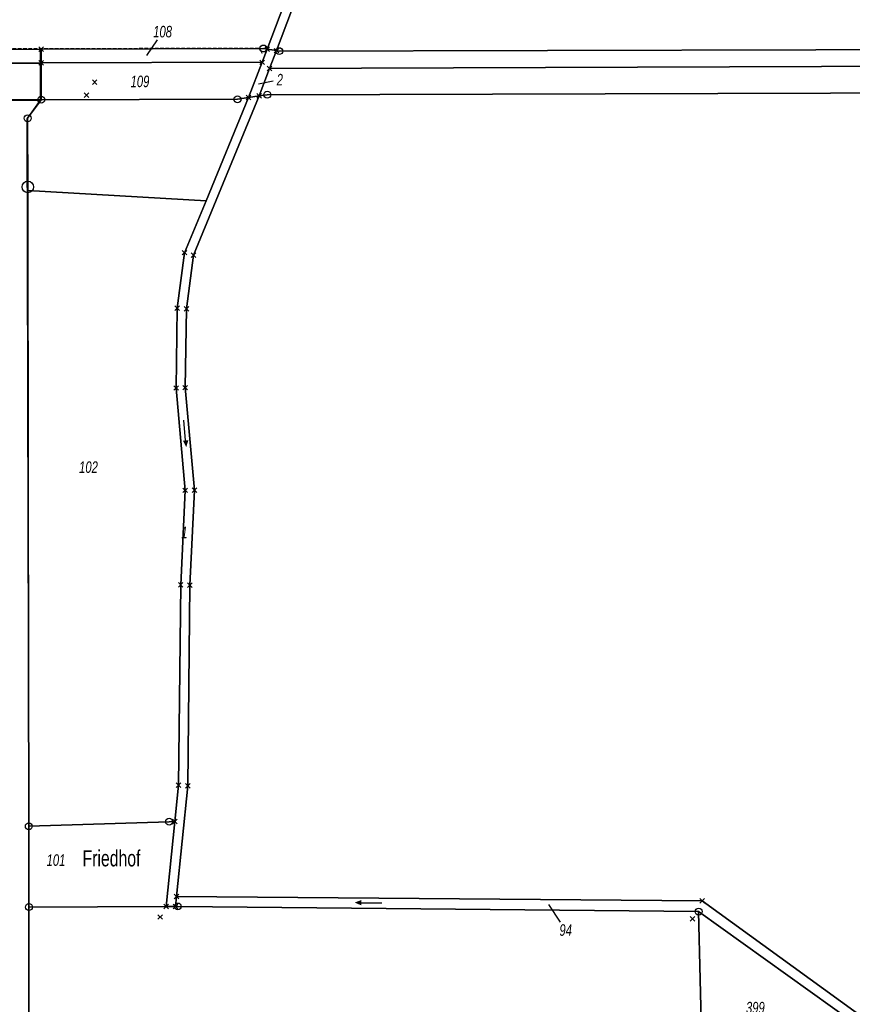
# Model space of a CAD drawing. Header units: metres. Extents: x 339653 to 341672, y 5744753 to 5747397.
# Tile 112 of 256: x 340692 to 340873, y 5745755 to 5745968. Entities that reach past the tile are written whole.
import ezdxf

# ---------------------------------------------------------------- set-up
doc = ezdxf.new("R2010")
doc.units = ezdxf.units.M
doc.header["$LTSCALE"] = 0.03
doc.header["$PDMODE"] = 3
doc.header["$PDSIZE"] = 0.5
doc.linetypes.add('STRICHLINIEX2', pattern=[38.1, 25.4, -12.7])
for name, color, linetype, lineweight in [('B-V-Kanal_RW', 131, 'STRICHLINIEX2', 18), ('Flurstücke_Grenzpunkte', 7, 'Continuous', 25), ('Gewässer', 7, 'Continuous', 25), ('Netzpunkte', 7, 'Continuous', 25), ('Siedlung', 7, 'Continuous', 25), ('Vegetation', 7, 'Continuous', 25), ('Verkehr', 7, 'Continuous', 25)]:
    doc.layers.add(name, color=color, linetype=linetype, lineweight=lineweight)
doc.layers.add('UMRINGE_FLURSTUECKSABGRENZUNGEN', color=7, linetype='Continuous')
doc.styles.add('Flurstücksnummer - K 10 700', font='ariali.ttf', dxfattribs={"width": 0.7})
doc.styles.add('Plätze_ Anlagen_ Bahnhof - N 14', font='arial.ttf', dxfattribs={"width": 0.7})

# ---------------------------------------------------------------- blocks, each defined once
blk = doc.blocks.new('Bach', base_point=(-0.007389, 0))
blk.add_hatch(color=256).paths.add_polyline_path([(-0.5, 0), (-0.253694, 0.098522), (-0.253694, -0.098522)], flags=0)
blk.add_line((-0.253694, 0), (0.485223, 0))
blk = doc.blocks.new('Grenzpunkt. Abmarkung nach Quellenlage nicht zu spezifizieren')
at = {"lineweight": -2}
blk.add_hatch(color=256, dxfattribs=at).paths.add_polyline_path([(0, 0.165, -1), (0, -0.165, -1)], flags=0)
blk.add_point((0, 0), dxfattribs=at)
blk = doc.blocks.new('Grenzpunkt mit Abmarkung (Marke)')
at = {"lineweight": -2}
blk.add_circle((0, 0), 0.499, dxfattribs=at)
blk = doc.blocks.new('S1600.8202')
at = {"lineweight": -2}
blk.add_circle((-0.000001, 0.000001), 0.5, dxfattribs=at)

msp = doc.modelspace()

# ---------------------------------------------------------------- linework, layer by layer
at = {"layer": 'B-V-Kanal_RW', "color": 83}
msp.add_polyline3d([(340744.85, 5745960.895, 0), (340744.1, 5745962.072, 0), (340562.484, 5745961.724, 0), (340559.525, 5745950.066, 0), (340514.458, 5745949.196, 0), (340507.542, 5745940.757, 0), (340492.882, 5745919.528, 0), (340475.395, 5745905.434, 0), (340475.806, 5745905.491, 0)], dxfattribs=at)
msp.add_polyline3d([(340744.85, 5745960.895, 0), (340744.1, 5745962.072, 0), (340562.484, 5745961.724, 0), (340559.525, 5745950.066, 0), (340514.458, 5745949.196, 0), (340507.542, 5745940.757, 0), (340492.882, 5745919.528, 0), (340475.395, 5745905.434, 0), (340475.806, 5745905.491, 0)], dxfattribs=at)
msp.add_polyline3d([(340744.85, 5745960.895, 0), (340744.1, 5745962.072, 0), (340562.484, 5745961.724, 0), (340559.525, 5745950.066, 0), (340514.458, 5745949.196, 0), (340507.542, 5745940.757, 0), (340492.882, 5745919.528, 0), (340475.395, 5745905.434, 0), (340475.806, 5745905.491, 0)], dxfattribs=at)
msp.add_polyline3d([(340744.85, 5745960.895, 0), (340744.1, 5745962.072, 0), (340562.484, 5745961.724, 0), (340559.525, 5745950.066, 0), (340514.458, 5745949.196, 0), (340507.542, 5745940.757, 0), (340492.882, 5745919.528, 0), (340475.395, 5745905.434, 0), (340475.806, 5745905.491, 0)], dxfattribs=at)
at = {"layer": 'Flurstücke_Grenzpunkte', "color": 83}
for p, q in [((340722.073, 5745963.857), (340719.754, 5745960.436)), ((340747.202, 5745954.91), (340744.056, 5745954.226)), ((340809.476, 5745772.607), (340806.99, 5745776.428))]:
    msp.add_line(p, q, dxfattribs=at)
for points in [[(340779.458, 5746044.94), (340747.931, 5745961.518), (340745.92, 5745961.851), (340776.011, 5746041.478), (340777.644, 5746045.799), (340790.601, 5746068.798), (340796.249, 5746075.963), (340810.518, 5746079.679), (340829.682, 5746080.413), (340880.201, 5746082.348), (340895.146, 5746081.926), (340895.873, 5746079.929), (340880.193, 5746080.348), (340810.816, 5746077.689), (340797.404, 5746074.198), (340792.264, 5746067.676)], [(340748.543, 5745961.417), (340747.931, 5745961.518), (340779.458, 5746044.94), (340792.264, 5746067.676), (340797.404, 5746074.198), (340810.816, 5746077.689), (340880.193, 5746080.348), (340895.873, 5746079.929), (340896.415, 5746078.439), (340930.678, 5746076.533), (341046.403, 5746070.095), (341105.319, 5746078.461), (341107.43, 5746063.61), (341122.242, 5746065.717), (341126.233, 5746037.635), (341126.202, 5746024.803), (341126.101, 5745983.448), (341126.05, 5745962.351), (340922.936, 5745961.848)], [(340696.92, 5745961.864), (340623.443, 5745961.674), (340653.286, 5746041.801), (340678.291, 5746041.735), (340763.987, 5746041.509), (340776.011, 5746041.478), (340745.92, 5745961.851), (340745.093, 5745961.988)], [(340746.456, 5745957.636), (340747.931, 5745961.518), (340748.543, 5745961.417), (340922.936, 5745961.848), (341126.05, 5745962.351), (341134.379, 5745962.504), (341134.459, 5745962.01), (341134.539, 5745961.516), (341125.158, 5745959.034)], [(340559.642, 5745950.525), (340559.993, 5745958.507), (340560.114, 5745961.509), (340623.443, 5745961.674), (340696.92, 5745961.864), (340696.929, 5745958.864), (340562.507, 5745958.516), (340562.164, 5745950.527)], [(340744.822, 5745958.988), (340696.929, 5745958.864), (340696.92, 5745961.864), (340745.093, 5745961.988), (340745.92, 5745961.851)], [(340744.203, 5745951.706), (340741.894, 5745951.353), (340744.822, 5745958.988), (340745.92, 5745961.851), (340747.931, 5745961.518), (340746.456, 5745957.636)], [(340562.164, 5745950.527), (340562.507, 5745958.516), (340696.929, 5745958.864), (340696.953, 5745950.884), (340681.999, 5745950.851)], [(340696.953, 5745950.884), (340696.929, 5745958.864), (340744.822, 5745958.988), (340741.894, 5745951.353), (340739.493, 5745950.985)], [(340745.943, 5745951.974), (340744.203, 5745951.706), (340746.456, 5745957.636), (341125.158, 5745959.034), (341123.46, 5745953.073), (341087.719, 5745952.969)], [(340726.062, 5745775.993), (340724.051, 5745775.985), (340725.93, 5745794.41), (340726.732, 5745802.278), (340727.18, 5745845.735), (340728.172, 5745866.206), (340726.178, 5745888.39), (340726.435, 5745905.681), (340728.034, 5745917.724), (340732.677, 5745928.99), (340741.894, 5745951.353), (340744.203, 5745951.706), (340729.982, 5745917.202), (340728.431, 5745905.529), (340728.179, 5745888.468), (340730.176, 5745866.246), (340729.179, 5745845.672), (340728.729, 5745802.173), (340726.265, 5745778.16)], [(340681.451, 5745673.953), (340685.342, 5745677.222), (340685.288, 5745769.673), (340685.285, 5745775.812), (340685.145, 5745863.082), (340685.011, 5745946.856), (340681.999, 5745950.851), (340696.953, 5745950.884), (340694.013, 5745946.856), (340694.039, 5745931.179), (340694.147, 5745866.099), (340694.265, 5745793.392), (340694.294, 5745775.86), (340694.382, 5745668.527)], [(340694.265, 5745793.392), (340694.147, 5745866.099), (340694.039, 5745931.179), (340694.013, 5745946.856), (340696.953, 5745950.884), (340739.493, 5745950.985), (340741.894, 5745951.353), (340732.677, 5745928.99), (340728.034, 5745917.724), (340726.435, 5745905.681), (340726.178, 5745888.39), (340728.172, 5745866.206), (340727.18, 5745845.735), (340726.732, 5745802.278), (340725.93, 5745794.41), (340724.675, 5745794.37)], [(340724.051, 5745775.985), (340694.294, 5745775.86), (340694.265, 5745793.392), (340724.675, 5745794.37), (340725.93, 5745794.41)], [(340726.555, 5745775.995), (340726.062, 5745775.993), (340726.265, 5745778.16), (340840.195, 5745777.19), (340883.318, 5745745.96), (340885.328, 5745744.504), (340884.15, 5745744.114), (340882.973, 5745743.724), (340839.428, 5745774.889)], [(340694.382, 5745668.527), (340694.294, 5745775.86), (340724.051, 5745775.985), (340726.062, 5745775.993), (340726.555, 5745775.995), (340839.428, 5745774.889), (340840.485, 5745730.682), (340864.837, 5745738.256), (340864.819, 5745722.868), (340851.22, 5745722.991), (340850.236, 5745694.738), (340817.394, 5745695.55), (340809.402, 5745694.914), (340800.485, 5745693.297), (340782.499, 5745688.542), (340756.115, 5745680.765), (340737.344, 5745674.544), (340729.488, 5745672.339), (340716.821, 5745669.898)], [(340864.837, 5745738.256), (340840.485, 5745730.682), (340839.428, 5745774.889), (340882.973, 5745743.724)]]:
    msp.add_lwpolyline(points, close=True, dxfattribs=at)
for points in [[(340745.92, 5745961.851), (340776.011, 5746041.478)], [(340744.822, 5745958.988), (340745.92, 5745961.851)], [(340741.894, 5745951.353), (340744.822, 5745958.988)], [(340883.318, 5745745.96), (340840.195, 5745777.19), (340726.265, 5745778.16), (340728.729, 5745802.173), (340729.179, 5745845.672), (340730.176, 5745866.246), (340728.179, 5745888.468), (340728.431, 5745905.529), (340729.982, 5745917.202), (340744.203, 5745951.706), (340745.943, 5745951.974), (341087.719, 5745952.969)], [(340681.999, 5745950.851), (340696.953, 5745950.884)], [(340696.953, 5745950.884), (340739.493, 5745950.985)], [(340732.677, 5745928.99), (340741.894, 5745951.353)], [(340739.493, 5745950.985), (340741.894, 5745951.353)], [(340728.034, 5745917.724), (340732.677, 5745928.99)], [(340726.435, 5745905.681), (340728.034, 5745917.724)], [(340726.178, 5745888.39), (340726.435, 5745905.681)], [(340726.178, 5745888.39), (340728.172, 5745866.206)], [(340727.18, 5745845.735), (340728.172, 5745866.206)], [(340726.732, 5745802.278), (340727.18, 5745845.735)], [(340725.93, 5745794.41), (340726.732, 5745802.278)], [(340724.051, 5745775.985), (340725.93, 5745794.41)], [(340694.294, 5745775.86), (340724.051, 5745775.985)], [(340694.294, 5745775.86), (340694.382, 5745668.527)]]:
    msp.add_lwpolyline(points, dxfattribs=at)
at = {"layer": 'Gewässer', "color": 83}
for points in [[(340779.458, 5746044.94), (340747.931, 5745961.518), (340748.543, 5745961.417), (340922.936, 5745961.848)], [(340882.973, 5745743.724), (340839.428, 5745774.889), (340726.555, 5745775.995), (340726.062, 5745775.993), (340724.051, 5745775.985), (340725.93, 5745794.41), (340726.732, 5745802.278), (340727.18, 5745845.735), (340728.172, 5745866.206), (340726.178, 5745888.39), (340726.435, 5745905.681), (340728.034, 5745917.724), (340732.677, 5745928.99), (340741.894, 5745951.353), (340744.822, 5745958.988), (340745.92, 5745961.851), (340776.011, 5746041.478)], [(341125.158, 5745959.034), (340746.456, 5745957.636), (340744.203, 5745951.706), (340729.982, 5745917.202), (340728.431, 5745905.529), (340728.179, 5745888.468), (340730.176, 5745866.246), (340729.179, 5745845.672), (340728.729, 5745802.173), (340726.265, 5745778.16), (340840.195, 5745777.19), (340883.318, 5745745.96)]]:
    msp.add_lwpolyline(points, dxfattribs=at)
msp.add_lwpolyline([(340559.993, 5745958.507), (340560.114, 5745961.509), (340623.443, 5745961.674), (340696.92, 5745961.864), (340745.093, 5745961.988), (340745.92, 5745961.851), (340744.822, 5745958.988), (340696.929, 5745958.864), (340562.507, 5745958.516), (340562.164, 5745950.527), (340559.642, 5745950.525)], close=True, dxfattribs=at)
at = {"layer": 'Netzpunkte', "color": 83}
for p in [(340708.538, 5745954.676), (340706.753, 5745951.888), (340722.751, 5745773.714), (340838.073, 5745773.304)]:
    msp.add_point(p, dxfattribs=at)
at = {"layer": 'Siedlung', "color": 83}
for points in [[(340694.265, 5745793.392), (340724.675, 5745794.37), (340725.93, 5745794.41), (340724.051, 5745775.985), (340694.294, 5745775.86)], [(340726.555, 5745775.995), (340839.428, 5745774.889), (340840.485, 5745730.682), (340864.837, 5745738.256), (340864.819, 5745722.868), (340864.722, 5745700.372), (340862.979, 5745696.553), (340860.331, 5745694.489), (340850.236, 5745694.738), (340817.394, 5745695.55), (340809.402, 5745694.914), (340800.485, 5745693.297), (340782.499, 5745688.542), (340756.115, 5745680.765), (340737.344, 5745674.544), (340729.488, 5745672.339), (340716.821, 5745669.898), (340694.382, 5745668.527), (340694.294, 5745775.86), (340724.051, 5745775.985), (340726.062, 5745775.993)]]:
    msp.add_lwpolyline(points, close=True, dxfattribs=at)
at = {"layer": 'UMRINGE_FLURSTUECKSABGRENZUNGEN', "color": 83}
for points in [[(340559.643, 5745950.518, 0), (340562.164, 5745950.527, 0), (340562.385, 5745955.676, 0), (340562.506, 5745958.511, 0), (340696.811, 5745958.817, 0), (340696.809, 5745961.817, 0), (340623.424, 5745961.652, 0), (340560.114, 5745961.509, 0), (340559.985, 5745958.505, 0), (340559.863, 5745955.658, 0), (340559.643, 5745950.518, 0)], [(340562.164, 5745950.527, 0), (340681.905, 5745950.812, 0), (340686.166, 5745950.811, 0), (340693.523, 5745950.81, 0), (340696.816, 5745950.81, 0), (340696.815, 5745952.812, 0), (340696.811, 5745958.817, 0), (340562.506, 5745958.511, 0), (340562.385, 5745955.676, 0), (340562.164, 5745950.527, 0)], [(340686.166, 5745950.811, 0), (340681.905, 5745950.812, 0), (340684.903, 5745946.823, 0), (340685.145, 5745863.082, 0), (340685.238, 5745804.991, 0), (340685.25, 5745797.396, 0), (340685.285, 5745775.812, 0), (340685.288, 5745769.673, 0), (340685.302, 5745746.197, 0), (340685.315, 5745723.996, 0), (340685.342, 5745677.222, 0), (340681.451, 5745673.953, 0), (340686.756, 5745671.727, 0), (340694.382, 5745668.527, 0), (340694.294, 5745775.86, 0), (340694.265, 5745793.392, 0), (340694.237, 5745805.006, 0), (340694.043, 5745887.041, 0), (340693.901, 5745946.747, 0), (340696.816, 5745950.81, 0), (340693.523, 5745950.81, 0), (340686.166, 5745950.811, 0)], [(340694.382, 5745668.527, 0), (340716.821, 5745669.898, 0), (340729.488, 5745672.339, 0), (340737.344, 5745674.544, 0), (340756.115, 5745680.765, 0), (340782.499, 5745688.542, 0), (340800.485, 5745693.297, 0), (340809.402, 5745694.914, 0), (340817.394, 5745695.55, 0), (340860.331, 5745694.489, 0), (340862.979, 5745696.553, 0), (340864.722, 5745700.372, 0), (340864.819, 5745722.868, 0), (340864.837, 5745738.256, 0), (340840.485, 5745730.682, 0), (340839.428, 5745774.889, 0), (340726.555, 5745775.995, 0), (340726.062, 5745775.993, 0), (340724.051, 5745775.985, 0), (340725.93, 5745794.41, 0), (340724.675, 5745794.37, 0), (340694.265, 5745793.392, 0), (340694.294, 5745775.86, 0), (340694.382, 5745668.527, 0)]]:
    msp.add_polyline3d(points, dxfattribs=at)
at = {"layer": 'Vegetation', "color": 83}
for points in [[(340810.816, 5746077.689), (340880.193, 5746080.348), (340895.873, 5746079.929), (340896.415, 5746078.439), (340930.678, 5746076.533), (340927.618, 5746029.064), (340922.936, 5745961.848), (340748.543, 5745961.417), (340747.931, 5745961.518), (340779.458, 5746044.94), (340792.264, 5746067.676), (340797.404, 5746074.198)], [(340745.943, 5745951.974), (341087.719, 5745952.969), (341069.999, 5745921.915), (341053.441, 5745930.137), (341033.029, 5745898.082), (340954.086, 5745927.129), (340928.719, 5745939.792), (340904.323, 5745884.335), (340906.225, 5745860.924), (340905.652, 5745843.936), (340890.813, 5745779.701), (340883.318, 5745745.96), (340840.195, 5745777.19), (340726.265, 5745778.16), (340728.729, 5745802.173), (340729.179, 5745845.672), (340730.176, 5745866.246), (340728.179, 5745888.468), (340728.431, 5745905.529), (340729.982, 5745917.202), (340744.203, 5745951.706)], [(340696.953, 5745950.884), (340739.493, 5745950.985), (340741.894, 5745951.353), (340732.677, 5745928.99), (340694.039, 5745931.179), (340694.013, 5745946.856)], [(340694.039, 5745931.179), (340732.677, 5745928.99), (340728.034, 5745917.724), (340726.435, 5745905.681), (340726.178, 5745888.39), (340728.172, 5745866.206), (340727.18, 5745845.735), (340726.732, 5745802.278), (340725.93, 5745794.41), (340724.675, 5745794.37), (340694.265, 5745793.392), (340694.147, 5745866.099)], [(340839.428, 5745774.889), (340882.973, 5745743.724), (340864.837, 5745738.256), (340840.485, 5745730.682)]]:
    msp.add_lwpolyline(points, close=True, dxfattribs=at)
msp.add_lwpolyline([(340776.011, 5746041.478), (340745.92, 5745961.851), (340745.093, 5745961.988), (340696.92, 5745961.864), (340623.443, 5745961.674), (340560.114, 5745961.509), (340559.993, 5745958.507), (340522.7, 5745958.422), (340521.159, 5745961.72), (340514.968, 5745963.266), (340519.947, 5745970.46)], dxfattribs=at)
at = {"layer": 'Verkehr', "color": 83}
for points in [[(340562.507, 5745958.516), (340696.929, 5745958.864), (340744.822, 5745958.988), (340741.894, 5745951.353), (340739.493, 5745950.985), (340696.953, 5745950.884), (340681.999, 5745950.851), (340562.164, 5745950.527)], [(340745.943, 5745951.974), (340744.203, 5745951.706), (340746.456, 5745957.636), (341125.158, 5745959.034), (341123.46, 5745953.073), (341087.719, 5745952.969)], [(340681.451, 5745673.953), (340685.342, 5745677.222), (340685.288, 5745769.673), (340685.285, 5745775.812), (340685.145, 5745863.082), (340685.011, 5745946.856), (340681.999, 5745950.851), (340696.953, 5745950.884), (340694.013, 5745946.856), (340694.039, 5745931.179), (340694.147, 5745866.099), (340694.265, 5745793.392), (340694.294, 5745775.86), (340694.382, 5745668.527)]]:
    msp.add_lwpolyline(points, close=True, dxfattribs=at)

# ---------------------------------------------------------------- block references
at = {"layer": 'Flurstücke_Grenzpunkte', "color": 83, "xscale": 1.5, "yscale": 1.5, "zscale": 1.5}
for name, p in [('Grenzpunkt. Abmarkung nach Quellenlage nicht zu spezifizieren', (340696.92, 5745961.864)), ('Grenzpunkt mit Abmarkung (Marke)', (340745.093, 5745961.988)), ('Grenzpunkt. Abmarkung nach Quellenlage nicht zu spezifizieren', (340745.92, 5745961.851)), ('Grenzpunkt. Abmarkung nach Quellenlage nicht zu spezifizieren', (340747.931, 5745961.518)), ('Grenzpunkt mit Abmarkung (Marke)', (340748.543, 5745961.417)), ('Grenzpunkt. Abmarkung nach Quellenlage nicht zu spezifizieren', (340696.929, 5745958.864)), ('Grenzpunkt. Abmarkung nach Quellenlage nicht zu spezifizieren', (340744.822, 5745958.988)), ('Grenzpunkt. Abmarkung nach Quellenlage nicht zu spezifizieren', (340746.456, 5745957.636)), ('Grenzpunkt mit Abmarkung (Marke)', (340739.493, 5745950.985)), ('Grenzpunkt. Abmarkung nach Quellenlage nicht zu spezifizieren', (340741.894, 5745951.353)), ('Grenzpunkt. Abmarkung nach Quellenlage nicht zu spezifizieren', (340744.203, 5745951.706)), ('Grenzpunkt mit Abmarkung (Marke)', (340745.943, 5745951.974)), ('Grenzpunkt mit Abmarkung (Marke)', (340696.953, 5745950.884)), ('Grenzpunkt mit Abmarkung (Marke)', (340694.013, 5745946.856)), ('Grenzpunkt. Abmarkung nach Quellenlage nicht zu spezifizieren', (340728.034, 5745917.724)), ('Grenzpunkt. Abmarkung nach Quellenlage nicht zu spezifizieren', (340729.982, 5745917.202)), ('Grenzpunkt. Abmarkung nach Quellenlage nicht zu spezifizieren', (340726.435, 5745905.681)), ('Grenzpunkt. Abmarkung nach Quellenlage nicht zu spezifizieren', (340728.431, 5745905.529)), ('Grenzpunkt. Abmarkung nach Quellenlage nicht zu spezifizieren', (340726.178, 5745888.39)), ('Grenzpunkt. Abmarkung nach Quellenlage nicht zu spezifizieren', (340728.179, 5745888.468)), ('Grenzpunkt. Abmarkung nach Quellenlage nicht zu spezifizieren', (340728.172, 5745866.206)), ('Grenzpunkt. Abmarkung nach Quellenlage nicht zu spezifizieren', (340730.176, 5745866.246)), ('Grenzpunkt. Abmarkung nach Quellenlage nicht zu spezifizieren', (340727.18, 5745845.735)), ('Grenzpunkt. Abmarkung nach Quellenlage nicht zu spezifizieren', (340729.179, 5745845.672)), ('Grenzpunkt. Abmarkung nach Quellenlage nicht zu spezifizieren', (340726.732, 5745802.278)), ('Grenzpunkt. Abmarkung nach Quellenlage nicht zu spezifizieren', (340728.729, 5745802.173)), ('Grenzpunkt mit Abmarkung (Marke)', (340694.265, 5745793.392)), ('Grenzpunkt mit Abmarkung (Marke)', (340724.675, 5745794.37)), ('Grenzpunkt. Abmarkung nach Quellenlage nicht zu spezifizieren', (340725.93, 5745794.41)), ('Grenzpunkt. Abmarkung nach Quellenlage nicht zu spezifizieren', (340726.265, 5745778.16)), ('Grenzpunkt mit Abmarkung (Marke)', (340726.555, 5745775.995)), ('Grenzpunkt. Abmarkung nach Quellenlage nicht zu spezifizieren', (340840.195, 5745777.19)), ('Grenzpunkt mit Abmarkung (Marke)', (340694.294, 5745775.86)), ('Grenzpunkt. Abmarkung nach Quellenlage nicht zu spezifizieren', (340724.051, 5745775.985)), ('Grenzpunkt. Abmarkung nach Quellenlage nicht zu spezifizieren', (340726.062, 5745775.993)), ('Grenzpunkt mit Abmarkung (Marke)', (340839.428, 5745774.889))]:
    msp.add_blockref(name, p, dxfattribs=at)
at = {"layer": 'Gewässer', "color": 83}
for p, xscale, yscale, zscale, rotation in [((340728.124, 5745878.491), 5.999999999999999, 5.999999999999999, 5.999999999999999, 95.000759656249), ((340767.831, 5745776.805), 6, 6, 6, 359.3506775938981)]:
    msp.add_blockref('Bach', p, dxfattribs=dict(at, xscale=xscale, yscale=yscale, zscale=zscale, rotation=rotation))
at = {"layer": 'Netzpunkte', "color": 83, "xscale": 2.5, "yscale": 2.5, "zscale": 2.5}
msp.add_blockref('S1600.8202', (340694.041, 5745931.969), dxfattribs=at)

# ---------------------------------------------------------------- texts
at = {"layer": 'Flurstücke_Grenzpunkte', "color": 83, "char_height": 2.5, "attachment_point": 8, "line_spacing_factor": 0.69, "style": 'Flurstücksnummer - K 10 700'}
for s, insert in [('108', (340723.26, 5745964.357)), ('109', (340718.355, 5745953.566)), ('2', (340748.672, 5745953.98)), ('102', (340707.198, 5745869.951)), ('1', (340727.979, 5745855.809)), ('101', (340700.157, 5745784.769)), ('94', (340810.614, 5745769.607)), ('399', (340851.714, 5745752.782))]:
    msp.add_mtext(s, dxfattribs=dict(at, insert=insert))
at = {"layer": 'Siedlung', "color": 83, "insert": (340712.186, 5745784.64), "char_height": 3.5, "attachment_point": 8, "line_spacing_factor": 0.69, "style": 'Plätze_ Anlagen_ Bahnhof - N 14'}
msp.add_mtext('Friedhof', dxfattribs=at)

doc.saveas('drawing.dxf')
